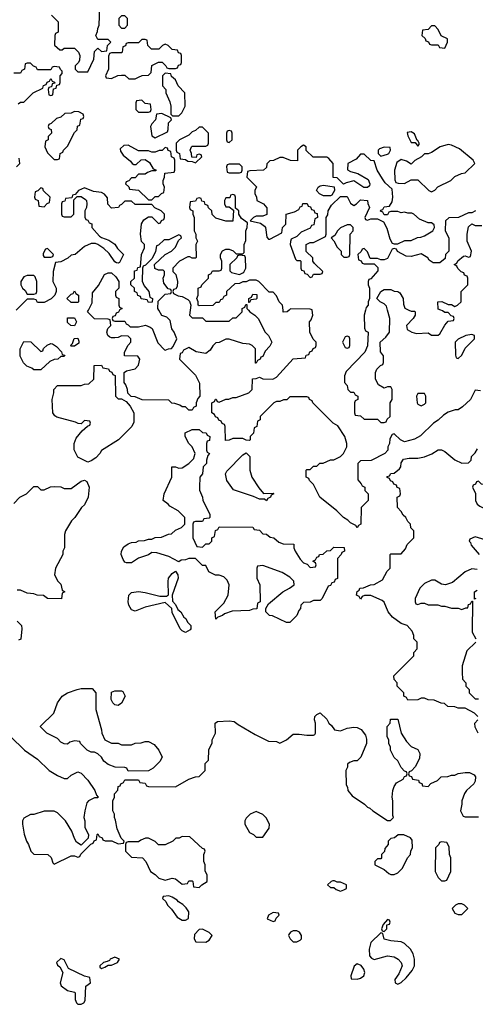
# Model space of a CAD drawing. Header units: inches. Extents: x 2769577 to 2880010, y 685631 to 825129.
# Tile 22 of 155: x 2782145 to 2784851, y 725882 to 731723. Entities that reach past the tile are written whole.
import ezdxf

# ---------------------------------------------------------------- set-up
doc = ezdxf.new("R2010")
doc.units = ezdxf.units.IN
doc.header["$MEASUREMENT"] = 0
doc.layers.add('C7782', color=7, linetype='Continuous')
doc.layers.add('C7783', color=7, linetype='Continuous')

msp = doc.modelspace()

# ---------------------------------------------------------------- linework, layer by layer
at = {"layer": 'C7782', "color": 4, "elevation": 12}
for points in [[(2783503, 730000), (2783512, 729990), (2783542, 729970), (2783562, 729950), (2783602, 729870), (2783622, 729850), (2783642, 729810), (2783630, 729786), (2783603.6, 729756.4), (2783590, 729726), (2783578, 729722), (2783574, 729710), (2783558, 729702), (2783550, 729686), (2783546, 729686), (2783546, 729770), (2783526, 729790), (2783510, 729798), (2783470, 729802), (2783390, 729828), (2783370, 729828), (2783330, 729808), (2783310, 729806), (2783291.6, 729788.4), (2783276.9, 729763.1), (2783250, 729742), (2783193.6, 729753.6), (2783150, 729778), (2783118, 729762), (2783110, 729746), (2783098, 729742), (2783094, 729710), (2783190, 729614), (2783212.7, 729567.3), (2783214, 729490), (2783203.6, 729476.4), (2783194, 729450), (2783194, 729430), (2783178, 729422), (2783170, 729406), (2783150, 729406), (2783130, 729426), (2783110, 729426), (2783096.4, 729436.4), (2783067.3, 729447.3), (2783048.4, 729448.4), (2783030, 729466), (2782872.7, 729467.3), (2782830, 729486), (2782807.3, 729487.3), (2782787.3, 729507.3), (2782786, 729530), (2782776.4, 729556.4), (2782766, 729570), (2782766, 729630), (2782780.4, 729639.6), (2782830, 729652), (2782850, 729674), (2782858, 729710), (2782847.3, 729727.3), (2782768.4, 729728.4), (2782768, 729750), (2782788.4, 729791.6), (2782806, 729810), (2782806, 729830), (2782790, 729846), (2782750, 729848), (2782730, 729838), (2782710, 729835.3), (2782690, 729835.3), (2782680.2, 729840.2), (2782668, 729850), (2782662, 729870), (2782668, 729892), (2782686, 729910), (2782682, 729942), (2782670, 729946), (2782588.4, 729948.4), (2782548, 729990), (2782553.3, 730000)], [(2782737.3, 730000), (2782732.7, 729987.3), (2782718, 729982), (2782712.7, 729967.3), (2782698, 729962), (2782694, 729950), (2782698, 729938), (2782710, 729934), (2782770, 729934), (2782778, 729918), (2782790, 729914), (2782802, 729902), (2782850, 729902), (2782891.3, 729911.3), (2782919.6, 729899.6), (2782931.6, 729891.6), (2782966.4, 729806.4), (2783005.4, 729765.4), (2783010, 729762), (2783028.4, 729771.6), (2783047.3, 729772.7), (2783056.4, 729783.6), (2783078, 729830), (2783062, 729870), (2783048.7, 729890), (2783039, 729939), (2783018, 729958), (2782988.9, 729968.9), (2782971.6, 730000)], [(2783158, 730000), (2783154, 729970), (2783170, 729954), (2783230, 729954), (2783250, 729934), (2783390, 729934), (2783410, 729954), (2783430, 729954), (2783466, 729990), (2783466, 730000)], [(2784882, 729522), (2784850, 729526), (2784822, 729470), (2784774.4, 729425.6), (2784750, 729408.7), (2784731.6, 729408.4), (2784690, 729395.3), (2784662, 729378), (2784630, 729348), (2784602, 729330), (2784525.4, 729254.6), (2784490, 729235.3), (2784430, 729218), (2784406, 729230), (2784370, 729266), (2784358, 729262), (2784343.6, 729236.4), (2784342, 729210), (2784332, 729190), (2784332, 729170), (2784314, 729150), (2784231.6, 729108.4), (2784170, 729106), (2784154, 729090), (2784152.7, 728992.7), (2784174, 728970), (2784178, 728958), (2784194, 728950), (2784194, 728930), (2784214, 728910), (2784214, 728870), (2784174, 728830), (2784172, 728730), (2784158, 728722), (2784150, 728708), (2784142, 728722), (2784110, 728738), (2784094.6, 728754.6), (2784068, 728770), (2784029.1, 728809.1), (2783928, 728890), (2783890, 728966), (2783866, 728990), (2783862, 729002), (2783846, 729010), (2783846, 729050), (2783850, 729054), (2783870, 729054), (2783890, 729074), (2783910, 729074), (2783928.4, 729091.6), (2783947.3, 729092.7), (2783990, 729112), (2784010, 729112), (2784050, 729132), (2784068, 729150), (2784088, 729190), (2784088, 729210), (2784075.3, 729250), (2784034.6, 729314.6), (2784006, 729330), (2783886, 729450), (2783882, 729462), (2783866, 729470), (2783862, 729482), (2783850, 729486), (2783750, 729486), (2783731.6, 729468.4), (2783712.7, 729467.3), (2783690, 729458), (2783670, 729458), (2783654, 729450), (2783574, 729370), (2783574, 729350), (2783558, 729342), (2783554, 729310), (2783538, 729302), (2783534, 729270), (2783514, 729250), (2783514, 729230), (2783510, 729226), (2783490, 729228), (2783470, 729238), (2783410, 729238), (2783390, 729228), (2783367.3, 729227.3), (2783366, 729310), (2783362, 729322), (2783347.3, 729327.3), (2783342, 729342), (2783327.3, 729347.3), (2783322, 729362), (2783307.3, 729367.3), (2783302, 729382), (2783286, 729390), (2783286, 729450), (2783302, 729458), (2783307.3, 729472.7), (2783312.7, 729472.7), (2783318, 729458), (2783330, 729454), (2783368.4, 729471.6), (2783387.3, 729472.7), (2783410, 729482), (2783430, 729482), (2783506, 729510), (2783526, 729530), (2783527.3, 729592.7), (2783550, 729594), (2783570, 729602), (2783590, 729592), (2783648.4, 729591.6), (2783670, 729602), (2783768.9, 729711.1), (2783842, 729718), (2783847.3, 729732.7), (2783862, 729738), (2783867.3, 729752.7), (2783882, 729758), (2783887.3, 729772.7), (2783902, 729778), (2783906, 729790), (2783906, 729810), (2783887.3, 729827.3), (2783868, 729870), (2783866, 729930), (2783876.4, 729943.6), (2783886, 729970), (2783882.2, 730000)], [(2783744.8, 730000), (2783734, 729990), (2783710, 729988), (2783708.9, 730000)], [(2784199.3, 730000), (2784191.3, 729970), (2784192.7, 729892.7), (2784198, 729878), (2784214, 729870), (2784211.6, 729788.4), (2784194, 729750), (2784083.6, 729636.4), (2784074, 729610), (2784074, 729570), (2784090, 729554), (2784094, 729530), (2784110, 729514), (2784130, 729514), (2784138, 729498), (2784154, 729490), (2784154, 729470), (2784138, 729462), (2784134, 729450), (2784134, 729390), (2784138, 729378), (2784170, 729374), (2784190, 729354), (2784270, 729354), (2784290, 729334), (2784310, 729334), (2784322, 729338), (2784327.3, 729352.7), (2784346, 729370), (2784346, 729450), (2784358, 729470), (2784358, 729530), (2784350, 729546), (2784330, 729546), (2784310, 729538), (2784276.4, 729556.4), (2784258, 729590), (2784258, 729630), (2784266, 729650), (2784287.3, 729672.7), (2784302, 729678), (2784306, 729690), (2784306, 729730), (2784287.3, 729752.7), (2784286, 729810), (2784320.4, 729839.6), (2784342, 729870), (2784344, 729950), (2784329.7, 730000)], [(2784456.9, 730000), (2784470, 729994), (2784490, 729994), (2784494, 729990), (2784494, 729970), (2784482, 729950), (2784442, 729910), (2784445.4, 729885.4), (2784474, 729870), (2784502, 729862), (2784570, 729864.7), (2784590, 729852), (2784630, 729852), (2784640.4, 729859.6), (2784669, 729911), (2784690, 729934), (2784722, 729938), (2784726, 729950), (2784722, 729962), (2784707.3, 729967.3), (2784690, 729986), (2784670, 729986), (2784656.4, 729996.4), (2784646.5, 730000)], [(2784866, 727590), (2784846, 727610), (2784790, 727638), (2784750, 727638), (2784730, 727646), (2784688.4, 727648.4), (2784667.3, 727667.3), (2784648.4, 727668.4), (2784607.3, 727687.3), (2784570, 727688), (2784550, 727698), (2784530, 727698), (2784510, 727688), (2784450, 727686), (2784442, 727702), (2784426, 727710), (2784426, 727730), (2784386, 727770), (2784386, 727790), (2784368.4, 727808.4), (2784368, 727830), (2784486, 727950), (2784486, 727970), (2784506, 727990), (2784506, 728030), (2784486, 728050), (2784486, 728070), (2784476.4, 728096.4), (2784446, 728130), (2784410, 728142), (2784358.6, 728178.6), (2784334, 728210), (2784310, 728268), (2784298, 728278), (2784230, 728308), (2784192.7, 728307.3), (2784178, 728302), (2784170, 728286), (2784162, 728302), (2784146, 728310), (2784148.4, 728331.6), (2784162, 728338), (2784166, 728350), (2784187.3, 728352.7), (2784228.9, 728371.1), (2784250, 728372), (2784300.4, 728399.6), (2784328.4, 728451.6), (2784346, 728470), (2784346, 728550), (2784350, 728554), (2784410, 728554), (2784436.4, 728583.6), (2784446, 728610), (2784486, 728650), (2784486, 728690), (2784468.4, 728708.4), (2784466, 728730), (2784450, 728746), (2784438, 728770), (2784423.1, 728783.1), (2784410, 728806), (2784388.4, 728828.4), (2784386, 728890), (2784402, 728898), (2784406, 728910), (2784402, 728942), (2784387.3, 728947.3), (2784382, 728962), (2784367.3, 728967.3), (2784362, 728982), (2784347.3, 728987.3), (2784342, 729002), (2784327.3, 729007.3), (2784327.3, 729012.7), (2784342, 729018), (2784348.4, 729031.6), (2784370, 729034), (2784400.4, 729059.6), (2784408, 729070), (2784410, 729094), (2784424.7, 729115.3), (2784458, 729122), (2784510, 729122.8), (2784550, 729130.8), (2784593.2, 729146.8), (2784630, 729172), (2784650, 729172), (2784670, 729162), (2784730, 729112), (2784770, 729092), (2784810, 729094), (2784826, 729110), (2784828.4, 729131.6), (2784850, 729154), (2784863.1, 729176.9)], [(2782110, 728854), (2782146, 728890), (2782186, 728910), (2782230, 728954), (2782250, 728954), (2782270, 728934), (2782290, 728934), (2782328.4, 728951.6), (2782350, 728954), (2782390, 728952), (2782410, 728942), (2782450, 728942), (2782510, 728984.7), (2782530, 728991.3), (2782543.6, 728983.6), (2782558, 728950), (2782552, 728890), (2782530, 728846), (2782511.6, 728828.4), (2782472, 728770), (2782452, 728750), (2782418, 728690), (2782411.6, 728668.4), (2782412, 728590), (2782402, 728570), (2782402, 728550), (2782358, 728470), (2782352, 728430), (2782371.6, 728391.6), (2782390, 728374), (2782398, 728338), (2782414, 728330), (2782398, 728322), (2782392.7, 728287.3), (2782310, 728288.7), (2782287.3, 728307.3), (2782248.9, 728308.9), (2782230, 728318), (2782190, 728322), (2782150, 728338), (2782130, 728338)], [(2784910, 728638), (2784850, 728655.3), (2784818, 728642), (2784814, 728630), (2784822, 728622), (2784826.4, 728606.4), (2784874, 728550)], [(2784862, 728462), (2784830, 728466), (2784790, 728448), (2784715.3, 728384.7), (2784674, 728370), (2784650, 728375.3), (2784610, 728398), (2784590, 728398), (2784550, 728378), (2784522, 728350), (2784494, 728290), (2784494, 728270), (2784498, 728258), (2784510, 728254), (2784530, 728262), (2784550, 728262), (2784570, 728252), (2784628.4, 728251.6), (2784650, 728244.7), (2784670, 728244.7), (2784710, 728231.3), (2784750, 728231.3), (2784770, 728224.7), (2784794, 728234), (2784806, 728234), (2784810, 728254), (2784822, 728258), (2784830, 728274), (2784834, 728274), (2784832, 728090), (2784854, 728050)], [(2784854, 728290), (2784846, 728286), (2784846, 728330), (2784862, 728338)], [(2782130, 728156), (2782156, 728130), (2782158, 728110), (2782151.1, 728048.9), (2782138, 728042)], [(2784854, 728030), (2784801, 727979), (2784772, 727890), (2784772, 727850), (2784774, 727810), (2784794, 727790), (2784794, 727770), (2784814, 727750), (2784814, 727730), (2784850, 727694), (2784870, 727694)], [(2782091.3, 727470), (2782174, 727390), (2782250, 727336), (2782321, 727270), (2782370, 727238.8), (2782410, 727222), (2782430, 727222), (2782450, 727242), (2782490, 727262), (2782510, 727254), (2782550, 727212), (2782592, 727150), (2782602, 727122), (2782612, 727110), (2782610, 727106), (2782590, 727106), (2782554, 727090), (2782543.6, 727076.4), (2782531.3, 727030), (2782526, 726990), (2782531.3, 726970), (2782531.6, 726931.6), (2782554, 726890), (2782552.7, 726867.3), (2782510, 726826), (2782483.1, 726843.1), (2782470, 726866), (2782455.3, 726910), (2782418, 726970), (2782370, 727018), (2782350, 727028), (2782290, 727028.7), (2782230, 727008.7), (2782210, 727008), (2782170, 726986), (2782162, 726970), (2782162, 726950), (2782171.6, 726891.6), (2782184.7, 726850), (2782198, 726830), (2782212, 726790), (2782230, 726772), (2782311.6, 726771.6), (2782332.7, 726752.7), (2782342, 726722), (2782350, 726714), (2782450, 726762), (2782470, 726762), (2782490, 726754), (2782502, 726758), (2782507.3, 726772.7), (2782567.3, 726832.7), (2782582, 726838), (2782587.3, 726852.7), (2782602, 726858), (2782606, 726890), (2782610, 726894), (2782618, 726878), (2782634, 726870), (2782638, 726858), (2782652.7, 726852.7), (2782691.6, 726851.6), (2782730, 726834), (2782762, 726838), (2782766, 726850), (2782747.3, 726867.3), (2782723.1, 726923.1), (2782714.6, 726974.6), (2782708, 726990), (2782708, 727010), (2782698, 727030), (2782698, 727090), (2782708, 727110), (2782708, 727130), (2782727.3, 727152.7), (2782730, 727174), (2782742, 727178), (2782746, 727190), (2782762, 727198), (2782770, 727214), (2782850, 727214), (2782858, 727198), (2782890, 727194), (2782898, 727178), (2782910, 727174), (2783070, 727172), (2783150, 727218), (2783190, 727232), (2783210, 727234), (2783246, 727270), (2783246, 727310), (2783266, 727330), (2783268.4, 727391.6), (2783287.3, 727432.7), (2783288.4, 727451.6), (2783308, 727490), (2783306, 727550), (2783320.4, 727559.6), (2783390, 727564.7), (2783419.6, 727559.6), (2783442, 727542), (2783543.5, 727483.5), (2783623.6, 727443.6), (2783670, 727442), (2783690, 727432), (2783730, 727452), (2783770, 727484.7), (2783805.4, 727485.4), (2783850, 727478), (2783890, 727478), (2783897.2, 727482.8), (2783902, 727490), (2783902, 727550), (2783895.3, 727570), (2783898, 727590), (2783910, 727602), (2783930, 727611.3), (2783970, 727574), (2783982, 727550), (2783996.9, 727536.9), (2784014, 727510), (2784050, 727504.7), (2784090, 727521), (2784130, 727526.8), (2784150, 727524), (2784173, 727513), (2784198.5, 727478.5), (2784205.4, 727454.6), (2784204.7, 727430), (2784171.6, 727348.4), (2784150, 727326), (2784130, 727326), (2784103.6, 727316.4), (2784092.7, 727307.3), (2784091.6, 727288.4), (2784082, 727270), (2784083.6, 727183.6), (2784092, 727170), (2784094, 727150), (2784119.6, 727119.6), (2784192, 727070), (2784211.1, 727051.1), (2784225.4, 727045.4), (2784242, 727030), (2784330, 726972), (2784347.3, 726972.7), (2784366, 726990), (2784362, 727002), (2784362, 727090), (2784358, 727110), (2784362, 727150), (2784370, 727174), (2784383.1, 727196.9), (2784422, 727218), (2784430, 727234), (2784442, 727238), (2784446, 727250), (2784442, 727262), (2784430, 727266), (2784410, 727286), (2784390, 727326), (2784370, 727346), (2784348, 727390), (2784347.3, 727407.3), (2784338, 727430), (2784338, 727450), (2784328, 727470), (2784328, 727530), (2784346, 727550), (2784347.3, 727572.7), (2784390, 727574), (2784411.3, 727490), (2784442, 727442), (2784470, 727412), (2784510, 727394), (2784522, 727370), (2784519.6, 727340.4), (2784494, 727290), (2784472.7, 727267.3), (2784458, 727262), (2784454, 727250), (2784458, 727238), (2784472.7, 727232.7), (2784478, 727218), (2784512.7, 727212.7), (2784518, 727198), (2784532.7, 727192.7), (2784538, 727178), (2784570, 727174), (2784587.3, 727192.7), (2784626, 727210), (2784648.4, 727231.6), (2784687.3, 727232.7), (2784710, 727242), (2784730, 727242), (2784748.9, 727251.1), (2784790, 727258), (2784816.9, 727256.9), (2784843.6, 727243.6), (2784851.1, 727231.1), (2784850, 727206), (2784842, 727190), (2784798, 727150), (2784787.1, 727132.9), (2784771.3, 727090), (2784771.3, 727070), (2784762, 727030), (2784778, 726998), (2784790, 726994), (2784870, 726994)], [(2784868, 727490), (2784850, 727526), (2784848, 727550), (2784866, 727570)]]:
    msp.add_lwpolyline(points, dxfattribs=at)
for points in [[(2782470, 729908), (2782448.4, 729908.4), (2782430, 729926), (2782430, 729954), (2782470, 729954), (2782482, 729930)], [(2782450, 729786), (2782446, 729790), (2782458, 729802), (2782468.9, 729831.1), (2782490, 729834), (2782496.9, 729816.9), (2782496, 729804), (2782470, 729786)], [(2784090, 729846), (2784078, 729842), (2784062, 729810), (2784078, 729778), (2784090, 729774), (2784102, 729778), (2784106, 729790), (2784106, 729830), (2784102, 729842)], [(2784830, 729855.3), (2784794, 729850), (2784750, 729828), (2784732, 729810), (2784732.7, 729732.7), (2784738, 729718), (2784750, 729714), (2784770, 729734), (2784790, 729774), (2784846, 729830), (2784846, 729850)], [(2782270, 729754), (2782282, 729758), (2782287.3, 729772.7), (2782307.3, 729792.7), (2782330, 729802), (2782339.6, 729799.6), (2782363.6, 729783.6), (2782392.7, 729752.7), (2782398, 729738), (2782412.7, 729732.7), (2782410, 729726), (2782390, 729726), (2782371.6, 729708.4), (2782350, 729708), (2782323.6, 729696.4), (2782270, 729646), (2782230, 729646), (2782216.4, 729656.4), (2782187.3, 729667.3), (2782167.3, 729687.3), (2782148, 729728), (2782148, 729770), (2782170, 729814), (2782211.6, 729811.6)], [(2782730, 729474), (2782750, 729474), (2782778, 729458), (2782802, 729430), (2782822, 729390), (2782823.6, 729336.4), (2782812, 729310), (2782732, 729230), (2782631.6, 729168.4), (2782622, 729150), (2782596.9, 729123.1), (2782570, 729106), (2782550, 729098), (2782490, 729128), (2782468.4, 729171.6), (2782468, 729210), (2782480.2, 729239.8), (2782516.4, 729283.6), (2782547.3, 729312.7), (2782562, 729318), (2782566, 729330), (2782562, 729342), (2782530, 729346), (2782510, 729326), (2782492.7, 729327.3), (2782476.4, 729336.4), (2782365.6, 729365.6), (2782353.6, 729373.6), (2782342, 729390), (2782338, 729470), (2782348, 729510), (2782348, 729530), (2782370, 729554), (2782510, 729554), (2782530, 729562), (2782556.4, 729563.6), (2782586, 729590), (2782587.3, 729672.7), (2782630, 729674), (2782638, 729658), (2782672.7, 729652.7), (2782678, 729638), (2782692.7, 729632.7), (2782698, 729618), (2782712.7, 729612.7), (2782714, 729490)], [(2784550, 729506), (2784510, 729506), (2784502, 729490), (2784504.7, 729450), (2784510, 729442), (2784530, 729432), (2784550, 729442), (2784558, 729450), (2784558, 729490)], [(2783230, 728594), (2783250, 728614), (2783270, 728614), (2783286, 728630), (2783286, 728650), (2783302, 728658), (2783307.3, 728692.7), (2783322, 728698), (2783330, 728714), (2783530, 728712), (2783538, 728698), (2783570, 728694), (2783590, 728674), (2783610, 728672), (2783632.7, 728652.7), (2783654, 728650), (2783683.6, 728623.6), (2783710, 728614), (2783772.7, 728612.7), (2783774, 728590), (2783782, 728570), (2783810, 728522), (2783830, 728502), (2783852.7, 728492.7), (2783870, 728474), (2783902, 728478), (2783906, 728490), (2783902, 728502), (2783886, 728510), (2783902, 728518), (2783910, 728534), (2783922, 728538), (2783926, 728550), (2783947.3, 728552.7), (2783970, 728572), (2783990, 728574), (2784010, 728594), (2784072.7, 728592.7), (2784074, 728570), (2784058, 728562), (2784054, 728550), (2784032.7, 728527.3), (2784032.7, 728407.3), (2784018, 728402), (2784012.7, 728387.3), (2783998, 728382), (2783990, 728366), (2783978, 728362), (2783942, 728290), (2783930, 728278), (2783890, 728278), (2783870, 728268), (2783830, 728266), (2783814, 728250), (2783812, 728230), (2783802, 728218), (2783790, 728188), (2783750, 728148), (2783730, 728148), (2783647.3, 728187.3), (2783628.4, 728188.4), (2783606, 728210), (2783606, 728230), (2783622, 728258), (2783708.7, 728330), (2783748, 728350), (2783775.3, 728370), (2783772.9, 728392.9), (2783750, 728415.3), (2783704.7, 728444.7), (2783590, 728486), (2783558, 728482), (2783554, 728470), (2783554, 728410), (2783572, 728370), (2783574, 728270), (2783558, 728262), (2783552.7, 728227.3), (2783530, 728226), (2783510, 728218), (2783406.4, 728213.6), (2783361, 728199), (2783350, 728188), (2783322, 728178), (2783310, 728166), (2783306, 728210), (2783358, 728262), (2783384, 728310), (2783389, 728370), (2783378, 728398), (2783358, 728418), (2783330, 728428.7), (2783308.9, 728428.9), (2783268.4, 728448.4), (2783250, 728486), (2783230, 728486), (2783190, 728526), (2783150, 728526), (2783130, 728518), (2783103.6, 728516.4), (2783090, 728508), (2783030, 728538), (2782960.4, 728560.4), (2782930, 728562), (2782910.7, 728549.3), (2782850, 728528.7), (2782810, 728502), (2782780.4, 728500.4), (2782770, 728506), (2782760.2, 728520.2), (2782748.7, 728550), (2782748.9, 728571.1), (2782763.1, 728596.9), (2782790, 728614), (2782810, 728622), (2782836.4, 728623.6), (2782850, 728632), (2782887.3, 728632.7), (2782910, 728642), (2782930, 728642), (2782950, 728652), (2782987.3, 728652.7), (2783028.4, 728671.6), (2783047.3, 728672.7), (2783070, 728694), (2783106, 728710), (2783126, 728730), (2783126, 728770), (2783086, 728810), (2783036.4, 728836.4), (2783026, 728850), (2782998, 728870), (2783004, 728910), (2783048.7, 729010), (2783048.7, 729071.3), (2783070, 729071.3), (2783090, 729062), (2783110, 729064.7), (2783149.1, 729090.9), (2783179, 729121), (2783182, 729130), (2783188, 729150), (2783168.7, 729190), (2783149, 729210), (2783128, 729250), (2783127.3, 729272.7), (2783170, 729292), (2783210, 729292), (2783230, 729274), (2783252.7, 729272.7), (2783258, 729258), (2783274, 729250), (2783272.7, 729227.3), (2783258, 729222), (2783254, 729210), (2783254, 729170), (2783258, 729158), (2783272, 729150), (2783262, 729138), (2783254, 729110), (2783254, 729090), (2783234, 729070), (2783231.6, 729028.4), (2783214, 729010), (2783212, 728950), (2783212.7, 728932.7), (2783231.1, 728891.1), (2783232, 728870), (2783274, 728790), (2783274, 728770), (2783270, 728766), (2783238, 728762), (2783230, 728746), (2783190, 728746), (2783178, 728742), (2783174, 728730), (2783174, 728650), (2783198, 728598)], [(2783592.7, 728912.7), (2783650, 728914), (2783654, 728910), (2783638, 728902), (2783634, 728890), (2783618, 728882), (2783610, 728868), (2783598, 728878), (2783570, 728878), (2783534.6, 728894.6), (2783414.6, 728934.6), (2783375.3, 728990), (2783368, 729030), (2783374.6, 729045.4), (2783470, 729142), (2783490, 729154), (2783511.1, 729131.1), (2783511.3, 729050), (2783524.7, 729010), (2783566, 728946)], [(2784870, 728986), (2784858, 728982), (2784852.7, 728967.3), (2784838, 728962), (2784834, 728950), (2784851.6, 728911.6), (2784852, 728870), (2784862, 728850), (2784876.9, 728836.9), (2784894, 728830), (2784950, 728818), (2784970, 728822), (2784988.4, 728831.6), (2784995.3, 728850), (2784994.6, 728874.6), (2784988, 728890), (2784987.3, 728927.3), (2784982, 728942), (2784930, 728948), (2784910, 728966), (2784887.3, 728967.3)], [(2783130, 728088.7), (2783110, 728098), (2783098, 728110), (2783050, 728206), (2783048, 728230), (2783010, 728266), (2782890, 728237.2), (2782830, 728215.3), (2782810, 728222), (2782794, 728250), (2782789.3, 728270), (2782794, 728310), (2782810, 728326), (2782850, 728330.8), (2782890, 728326), (2782976.4, 728303.6), (2783016.4, 728303.6), (2783028, 728312), (2783026, 728390), (2783029.3, 728410), (2783050, 728438), (2783071.3, 728451.3), (2783084.7, 728430), (2783086, 728410), (2783051.3, 728310), (2783052.7, 728272.7), (2783070, 728254), (2783084.7, 728224.7), (2783102, 728210), (2783119.6, 728179.6), (2783132, 728170), (2783142, 728150), (2783162, 728130), (2783162, 728110), (2783156.9, 728103.1)], [(2782690, 727432), (2782730, 727432), (2782750, 727422), (2782810, 727422), (2782830, 727432), (2782867.3, 727432.7), (2782890, 727442), (2782910, 727442), (2782943.6, 727423.6), (2782972, 727390), (2782991.6, 727348.4), (2782976.9, 727323.1), (2782936.9, 727283.1), (2782910, 727268), (2782790, 727266), (2782782, 727282), (2782770, 727286), (2782711.3, 727288.7), (2782670, 727305.2), (2782644.1, 727324.1), (2782630, 727348), (2782608.9, 727368.9), (2782590, 727378), (2782570, 727378), (2782546, 727390), (2782506, 727430), (2782502, 727442), (2782470, 727446), (2782443.6, 727436.4), (2782430, 727426), (2782410, 727428), (2782390, 727438), (2782370, 727458), (2782306, 727490), (2782268.4, 727528.4), (2782268.4, 727531.6), (2782348, 727610), (2782369.1, 727670.9), (2782398, 727710), (2782429.3, 727730.7), (2782486, 727750), (2782510, 727756), (2782574.8, 727754.8), (2782598, 727730), (2782598, 727630), (2782631.3, 727510), (2782632, 727490), (2782651.6, 727451.6)], [(2782730, 727655.3), (2782710, 727658), (2782698, 727670), (2782688.9, 727691.1), (2782690, 727734), (2782710, 727742), (2782750, 727742), (2782756.9, 727736.9), (2782772, 727710), (2782750, 727668.7)], [(2783550, 727026), (2783514, 727010), (2783490, 726986), (2783482, 726970), (2783482, 726950), (2783510, 726902), (2783534, 726890), (2783550, 726874), (2783590, 726874), (2783626, 726926), (2783628, 726950), (2783608.4, 726988.4), (2783588.4, 727008.4)], [(2783110, 726878), (2783091.6, 726868.4), (2783072.7, 726867.3), (2783054, 726850), (2783010, 726828), (2782970, 726828), (2782950, 726848), (2782910, 726868), (2782892.7, 726867.3), (2782863.6, 726856.4), (2782850, 726846), (2782790, 726846), (2782778, 726842), (2782774, 726830), (2782774, 726790), (2782810, 726754), (2782874, 726750), (2782894, 726730), (2782922, 726670), (2782950, 726652), (2782971.1, 726631.1), (2783010, 726618), (2783050, 726631), (2783070, 726626), (2783110, 726594), (2783142, 726598), (2783150, 726614), (2783170, 726614), (2783174, 726610), (2783178, 726578), (2783210, 726574), (2783226, 726590), (2783258, 726610), (2783258, 726650), (2783247.3, 726672.7), (2783246, 726710), (2783238, 726730), (2783238, 726770), (2783246, 726790), (2783242, 726802), (2783230, 726806), (2783156.4, 726876.4)], [(2784427.3, 726887.3), (2784392.7, 726887.3), (2784371.3, 726868.7), (2784350, 726866), (2784334, 726850), (2784334, 726830), (2784312.7, 726807.3), (2784311.6, 726788.4), (2784294, 726770), (2784294, 726750), (2784290, 726746), (2784270, 726746), (2784254, 726730), (2784254, 726710), (2784310, 726682), (2784338, 726658), (2784350, 726652), (2784370, 726652), (2784390, 726662), (2784418, 726690), (2784448.4, 726751.6), (2784466, 726770), (2784468.4, 726791.6), (2784478, 726810), (2784476.4, 726856.4), (2784466, 726870)], [(2784650, 726846), (2784638, 726842), (2784634, 726830), (2784614, 726810), (2784612, 726670), (2784630, 726634), (2784650, 726614), (2784670, 726614), (2784682, 726618), (2784706, 726670), (2784706, 726750), (2784698, 726770), (2784696.4, 726816.4), (2784682, 726842)], [(2784014.6, 726614.6), (2784005.4, 726614.6), (2783994, 726610), (2783974, 726590), (2783990, 726574), (2784010, 726574), (2784023.6, 726563.6), (2784050, 726554), (2784070, 726562), (2784086, 726570), (2784086, 726590), (2784050, 726606), (2784030, 726606)], [(2783030, 726526), (2782998, 726522), (2782994, 726510), (2783012.7, 726492.7), (2783022, 726470), (2783046.4, 726446.4), (2783079.8, 726399.8), (2783110, 726382), (2783130, 726382), (2783148, 726392), (2783148.7, 726430), (2783134.6, 726454.6), (2783114.6, 726474.6), (2783089, 726489), (2783080.4, 726500.4), (2783050, 726518)], [(2784770, 726478), (2784750, 726478), (2784734, 726470), (2784714, 726450), (2784730, 726422), (2784750, 726414), (2784770, 726414), (2784806, 726450), (2784786, 726470)], [(2783650, 726426), (2783622, 726410), (2783614, 726390), (2783650, 726374), (2783662, 726378), (2783667.3, 726392.7), (2783686, 726410), (2783682, 726422)], [(2784330, 726386), (2784303.6, 726356.4), (2784294, 726330), (2784298, 726318), (2784310, 726314), (2784326, 726330), (2784326, 726354), (2784342, 726358), (2784346, 726370), (2784342, 726382)], [(2783230, 726328), (2783210, 726326), (2783183.6, 726296.4), (2783182, 726270), (2783192, 726252), (2783250, 726251.3), (2783270, 726262), (2783288, 726290), (2783270, 726308)], [(2783790, 726318), (2783770, 726318), (2783754, 726310), (2783743.6, 726296.4), (2783742, 726290), (2783752, 726270), (2783770, 726252), (2783790, 726252), (2783810, 726262), (2783818, 726270), (2783818, 726290), (2783806, 726310)], [(2784290, 726306), (2784230.8, 726249.2), (2784221, 726210), (2784222.8, 726170), (2784235.2, 726155.2), (2784250, 726147.3), (2784330, 726169.1), (2784370, 726162.8), (2784393, 726150), (2784410.6, 726130), (2784417.3, 726110), (2784396.8, 726063.2), (2784372, 726030), (2784374, 726010), (2784390, 726002), (2784410, 726012), (2784440.2, 726039.8), (2784476.5, 726083.5), (2784489.1, 726110.9), (2784489.2, 726150), (2784482, 726182), (2784465.2, 726210), (2784430, 726243.7), (2784410, 726252.3), (2784350, 726259.3), (2784309.3, 726269.3), (2784302, 726302)], [(2782390, 726154), (2782364.7, 726130), (2782370, 726114), (2782383.6, 726103.6), (2782402, 726070), (2782384.7, 726010), (2782391.1, 725991.1), (2782430, 725964.7), (2782470, 725954), (2782474, 725950), (2782474, 725910), (2782482, 725890), (2782490, 725882), (2782510, 725882), (2782526, 725890), (2782534.6, 725905.4), (2782538, 725990), (2782566, 726010), (2782562, 726042), (2782530, 726048), (2782435.3, 726095.3), (2782410, 726146)], [(2782710, 726162), (2782682, 726150), (2782678, 726142), (2782664.7, 726135.3), (2782642, 726130), (2782622, 726110), (2782622, 726102), (2782630, 726094), (2782650, 726102), (2782670, 726114), (2782690, 726114), (2782726, 726130), (2782738, 726150)], [(2784150, 726122), (2784131.1, 726108.9), (2784112, 726050), (2784114, 726034), (2784150, 726031.3), (2784170, 726038), (2784188, 726050), (2784195.3, 726070), (2784188.7, 726090), (2784172.9, 726112.9)]]:
    msp.add_lwpolyline(points, close=True, dxfattribs=at)
at = {"layer": 'C7783', "color": 4, "elevation": 12}
for points in [[(2782334, 731750), (2782374, 731710), (2782374, 731650), (2782358, 731642), (2782354, 731630), (2782352.7, 731572.7), (2782383.6, 731543.6), (2782396.4, 731543.6), (2782410, 731554), (2782470, 731554), (2782494, 731530), (2782502, 731510), (2782499.6, 731480.4), (2782492.7, 731467.3), (2782474, 731450), (2782474, 731430), (2782490, 731414), (2782550, 731414), (2782586, 731490), (2782590, 731534), (2782610, 731554), (2782630, 731534), (2782662, 731538), (2782666, 731570), (2782686, 731590), (2782670, 731606), (2782610, 731606), (2782598, 731630), (2782607.3, 731652.7), (2782608.4, 731671.6), (2782618, 731690), (2782620.4, 731799.6)], [(2782136.4, 731223.6), (2782150, 731234), (2782170, 731234), (2782226, 731290), (2782282, 731318), (2782287.3, 731332.7), (2782302, 731338), (2782307.3, 731352.7), (2782322, 731358), (2782330, 731374), (2782338, 731358), (2782352.7, 731352.7), (2782354, 731346), (2782338, 731342), (2782334, 731326), (2782318, 731322), (2782314, 731310), (2782318, 731278), (2782330, 731274), (2782342, 731278), (2782346, 731314), (2782362, 731318), (2782366, 731334), (2782382, 731338), (2782386, 731350), (2782386, 731390), (2782396.4, 731403.6), (2782398, 731418), (2782387.3, 731427.3), (2782382, 731442), (2782350, 731446), (2782338, 731442), (2782330, 731426), (2782250, 731426), (2782242, 731442), (2782227.3, 731447.3), (2782210, 731466), (2782190, 731466), (2782178, 731462), (2782174, 731430), (2782158, 731422), (2782150, 731406), (2782110, 731406)], [(2782126, 730850), (2782146, 730870), (2782142, 730902)], [(2782971.6, 730000), (2782966, 730010), (2782967.3, 730052.7), (2783010, 730094), (2783042, 730098), (2783046, 730110), (2783042, 730122), (2783027.3, 730127.3), (2783000.4, 730160.4), (2782998, 730190), (2783006, 730210), (2783006, 730230), (2782996.4, 730236.4), (2782970, 730238), (2782947.3, 730247.3), (2782946, 730270), (2783008.7, 730331.3), (2783046, 730350), (2783070, 730374), (2783087.3, 730412.7), (2783106, 730430), (2783102, 730442), (2783090, 730446), (2783030, 730418), (2783003.6, 730416.4), (2782970, 730386), (2782958, 730382), (2782951.6, 730348.4), (2782932.7, 730307.3), (2782892.7, 730267.3), (2782878, 730262), (2782874, 730250), (2782872.7, 730172.7), (2782883.6, 730143.6), (2782912, 730110), (2782918, 730078), (2782934, 730070), (2782932.7, 730047.3), (2782910, 730046), (2782902, 730062), (2782867.3, 730067.3), (2782862, 730082), (2782847.3, 730087.3), (2782842, 730102), (2782826, 730110), (2782826, 730130), (2782806, 730150), (2782806, 730170), (2782826, 730190), (2782827.3, 730232.7), (2782842, 730238), (2782847.3, 730252.7), (2782862, 730258), (2782868, 730330), (2782886, 730370), (2782886, 730390), (2782868.4, 730408.4), (2782862, 730450), (2782868.7, 730511.3), (2782883.1, 730536.9), (2782910, 730554), (2782930, 730554), (2782970, 730514), (2782982, 730518), (2782987.3, 730532.7), (2783002, 730538), (2783006, 730550), (2783006, 730570), (2782986, 730590), (2782947.3, 730607.3), (2782930, 730626), (2782830, 730626), (2782810, 730646), (2782770, 730646), (2782750, 730626), (2782738, 730622), (2782731.6, 730608.4), (2782690, 730606), (2782668.4, 730628.4), (2782667.3, 730667.3), (2782648.4, 730688.4), (2782630, 730698), (2782583.1, 730703.1), (2782530, 730726), (2782494, 730710), (2782474, 730686), (2782458, 730682), (2782454, 730666), (2782418, 730662), (2782412.7, 730647.3), (2782398, 730642), (2782394, 730630), (2782394, 730570), (2782398, 730558), (2782410, 730554), (2782450, 730554), (2782466, 730570), (2782466, 730654), (2782486, 730674), (2782510, 730674), (2782536.9, 730656.9), (2782542, 730650), (2782544.7, 730630), (2782542, 730610), (2782532, 730590), (2782532.7, 730552.7), (2782538, 730538), (2782550, 730534), (2782558, 730518), (2782572.7, 730512.7), (2782574, 730490), (2782619.6, 730439.6), (2782631.1, 730431.1), (2782675.3, 730415.3), (2782710, 730392), (2782725.4, 730365.4), (2782762, 730330), (2782736.9, 730283.1), (2782730, 730278), (2782720.4, 730280.4), (2782710, 730286), (2782677.2, 730337.2), (2782645.6, 730365.6), (2782610, 730388.7), (2782594.6, 730394.6), (2782570, 730395.3), (2782530, 730378), (2782474, 730330), (2782450, 730326), (2782431.6, 730308.4), (2782390, 730286), (2782358, 730282), (2782344.7, 730230), (2782342, 730170), (2782362, 730130), (2782362, 730110), (2782354, 730090), (2782332.7, 730067.3), (2782290, 730046), (2782250, 730046), (2782242, 730062), (2782230, 730066), (2782190, 730066), (2782124, 730000)], [(2783708.9, 730000), (2783706, 730030), (2783686, 730050), (2783670, 730086), (2783650, 730106), (2783627.3, 730107.3), (2783566, 730170), (2783550, 730178), (2783510, 730178), (2783490, 730168), (2783470, 730168), (2783450, 730158), (2783423.6, 730156.4), (2783374, 730110), (2783374, 730090), (2783358, 730082), (2783350, 730066), (2783338, 730062), (2783330, 730046), (2783310, 730046), (2783291.6, 730028.4), (2783210, 730026), (2783206, 730030), (2783206, 730050), (2783198, 730070), (2783206, 730090), (2783206, 730130), (2783222, 730138), (2783226, 730150), (2783266, 730190), (2783266, 730210), (2783282, 730218), (2783290, 730234), (2783330, 730234), (2783342, 730238), (2783346, 730250), (2783346, 730290), (2783338, 730310), (2783338, 730330), (2783348.9, 730351.1), (2783370, 730362), (2783390, 730362), (2783412.7, 730352.7), (2783430, 730334), (2783470, 730334), (2783478, 730342), (2783478, 730390), (2783487.3, 730412.7), (2783488, 730470), (2783495.3, 730490), (2783498, 730518), (2783463.1, 730543.1), (2783446, 730570), (2783446, 730590), (2783426, 730606), (2783426, 730670), (2783422, 730682), (2783410, 730686), (2783398, 730682), (2783392.7, 730667.3), (2783370, 730666), (2783362, 730650), (2783362, 730630), (2783370, 730614), (2783390, 730614), (2783414, 730594), (2783410, 730528), (2783368.9, 730528.9), (2783310, 730546), (2783287.3, 730567.3), (2783286, 730590), (2783267.3, 730607.3), (2783262, 730622), (2783247.3, 730627.3), (2783242, 730642), (2783227.3, 730647.3), (2783222, 730662), (2783210, 730666), (2783198, 730662), (2783190, 730646), (2783158, 730642), (2783154, 730610), (2783158, 730598), (2783174, 730590), (2783174, 730570), (2783182, 730550), (2783182, 730470), (2783192, 730450), (2783192, 730430), (2783202, 730410), (2783192, 730390), (2783192.7, 730312.7), (2783190, 730308), (2783170, 730308), (2783156.4, 730316.4), (2783143.6, 730316.4), (2783094, 730290), (2783054, 730250), (2783054, 730230), (2783071.6, 730211.6), (2783082, 730170), (2783079.6, 730140.4), (2783072.7, 730127.3), (2783058, 730122), (2783054, 730110), (2783058, 730098), (2783085.4, 730085.4), (2783110, 730082), (2783143.6, 730063.6), (2783152.7, 730052.7), (2783162, 730030), (2783158, 730000)], [(2784851.6, 730588.4), (2784830, 730578), (2784810, 730578), (2784751.1, 730548.9), (2784692.7, 730547.3), (2784674, 730530), (2784672, 730470), (2784694, 730430), (2784694, 730350), (2784674, 730330), (2784672.7, 730307.3), (2784639.6, 730280.4), (2784600.4, 730280.4), (2784577.2, 730297.2), (2784568.7, 730310), (2784530, 730334), (2784470, 730318), (2784440.4, 730320.4), (2784388.4, 730348.4), (2784382, 730362), (2784370, 730366), (2784358, 730362), (2784330, 730306), (2784310, 730298), (2784290, 730298), (2784270, 730306), (2784227.3, 730307.3), (2784210, 730346), (2784190, 730366), (2784178, 730362), (2784172.7, 730347.3), (2784154, 730330), (2784158, 730298), (2784172.7, 730292.7), (2784178, 730278), (2784190, 730274), (2784250, 730274), (2784272.7, 730252.7), (2784272.7, 730232.7), (2784230, 730186), (2784218, 730182), (2784214, 730170), (2784214, 730150), (2784222, 730130), (2784222, 730070), (2784214, 730050), (2784214, 730030), (2784203.6, 730016.4), (2784199.3, 730000)], [(2784646.5, 730000), (2784630, 730006), (2784628, 730050), (2784651.6, 730051.6), (2784690, 730034), (2784710, 730034), (2784730, 730022), (2784746, 730030), (2784766, 730050), (2784766, 730110), (2784806, 730150), (2784806, 730190), (2784802, 730202), (2784787.3, 730207.3), (2784782, 730222), (2784767.3, 730227.3), (2784747.3, 730247.3), (2784742, 730262), (2784726, 730270), (2784742, 730278), (2784747.3, 730292.7), (2784780.4, 730319.6), (2784790, 730322), (2784810, 730314), (2784822, 730318), (2784828, 730350), (2784802, 730410), (2784802, 730450), (2784810, 730494), (2784830, 730512), (2784850, 730502), (2784890, 730502)], [(2782553.3, 730000), (2782576.4, 730043.6), (2782578, 730102), (2782613.6, 730146.4), (2782649.3, 730210.7), (2782670, 730222), (2782690, 730222), (2782716.9, 730196.9), (2782734, 730170), (2782734, 730130), (2782714, 730110), (2782714, 730090), (2782718, 730078), (2782734, 730070), (2782734, 730030), (2782738, 730018), (2782754, 730010), (2782738, 730002), (2782737.3, 730000)], [(2784329.7, 730000), (2784323.1, 730023.1), (2784310, 730038), (2784286, 730050), (2784266, 730070), (2784288.9, 730111.1), (2784310, 730122), (2784350, 730122), (2784370, 730112), (2784391.6, 730111.6), (2784403.6, 730103.6), (2784422, 730070), (2784423.6, 730036.4), (2784431.6, 730011.6), (2784456.9, 730000)], [(2783466, 730000), (2783466, 730010), (2783482, 730018), (2783487.3, 730032.7), (2783494, 730034), (2783494, 730010), (2783503, 730000)], [(2783882.2, 730000), (2783882, 730002), (2783870, 730006), (2783752.7, 730007.3), (2783744.8, 730000)]]:
    msp.add_lwpolyline(points, dxfattribs=at)
for points in [[(2782770, 731746), (2782750, 731746), (2782734, 731730), (2782734, 731690), (2782750, 731674), (2782770, 731674), (2782786, 731690), (2782786, 731730)], [(2784610, 731686), (2784590, 731686), (2784570, 731666), (2784538, 731662), (2784534, 731630), (2784552.7, 731612.7), (2784558, 731598), (2784572.7, 731592.7), (2784578, 731578), (2784590, 731574), (2784630, 731574), (2784638, 731558), (2784670, 731554), (2784686, 731590), (2784686, 731610), (2784647.3, 731627.3), (2784630, 731666)], [(2782890, 731606), (2782870, 731606), (2782850, 731586), (2782790, 731586), (2782778, 731582), (2782772.7, 731567.3), (2782758, 731562), (2782754, 731530), (2782750, 731526), (2782690, 731526), (2782678, 731522), (2782672.7, 731507.3), (2782672, 731430), (2782654, 731390), (2782658, 731378), (2782690, 731374), (2782728.4, 731391.6), (2782750, 731394), (2782770, 731394), (2782792.7, 731372.7), (2782830, 731372), (2782850, 731382), (2782872.7, 731392.7), (2782910, 731394), (2782926, 731410), (2782928.9, 731451.1), (2782970, 731472), (2782991.6, 731471.6), (2783014, 731450), (2783018, 731438), (2783030, 731434), (2783070, 731434), (2783082, 731438), (2783087.3, 731452.7), (2783102, 731458), (2783106, 731470), (2783106, 731510), (2783102, 731522), (2783087.3, 731527.3), (2783082, 731542), (2783050, 731546), (2783026, 731570), (2783010, 731578), (2782994, 731570), (2782971.6, 731548.4), (2782928.4, 731548.4), (2782906, 731570), (2782902, 731602)], [(2783010, 731406), (2782994, 731390), (2782994, 731330), (2783014, 731310), (2783014, 731290), (2783036.9, 731236.9), (2783042, 731210), (2783042, 731162), (2783052.7, 731152.7), (2783090, 731152), (2783108, 731170), (2783128, 731210), (2783126, 731290), (2783086, 731330), (2783070, 731366), (2783047.3, 731387.3), (2783042, 731402)], [(2782870, 731246), (2782838, 731242), (2782834, 731230), (2782834, 731190), (2782850, 731174), (2782910, 731174), (2782922, 731178), (2782926, 731190), (2782922, 731222), (2782890, 731226)], [(2782470, 731178), (2782450, 731168), (2782412.7, 731167.3), (2782390, 731146), (2782363.6, 731136.4), (2782332.7, 731107.3), (2782318, 731102), (2782314, 731090), (2782318, 731078), (2782332.7, 731072.7), (2782334, 731050), (2782314, 731030), (2782314, 731010), (2782298, 731002), (2782294, 730970), (2782310, 730934), (2782334, 730910), (2782350, 730894), (2782370, 730894), (2782382, 730898), (2782386, 730930), (2782402, 730938), (2782406, 730950), (2782430, 730974), (2782470, 731054), (2782486, 731070), (2782488.4, 731091.6), (2782502, 731098), (2782507.3, 731132.7), (2782522, 731138), (2782526, 731150), (2782522, 731162), (2782496.4, 731176.4)], [(2782990, 731166), (2782958, 731162), (2782951.6, 731128.4), (2782930, 731106), (2782922, 731090), (2782930, 731034), (2782950, 731022), (2783022, 731058), (2783027.3, 731072.7), (2783028.4, 731111.6), (2783046, 731130), (2783042, 731142)], [(2783230, 731086), (2783210, 731086), (2783190, 731066), (2783170, 731058), (2783150, 731038), (2783094, 731010), (2783074, 730990), (2783074, 730950), (2783078, 730938), (2783094, 730930), (2783098, 730898), (2783130, 730894), (2783143.6, 730883.6), (2783170, 730882), (2783190, 730874), (2783226, 730910), (2783222, 730922), (2783210, 730926), (2783198, 730922), (2783194, 730906), (2783167.3, 730907.3), (2783166, 730930), (2783158, 730950), (2783166, 730970), (2783170, 730974), (2783250, 730974), (2783262, 730978), (2783266, 730990), (2783266, 731050)], [(2783390, 731066), (2783378, 731062), (2783374, 731050), (2783374, 731010), (2783378, 730998), (2783390, 730994), (2783406, 731010), (2783406, 731050), (2783402, 731062)], [(2784470, 731058), (2784446.4, 731053.6), (2784450, 731034), (2784470, 730994), (2784494, 730994), (2784510, 730974), (2784518, 730982), (2784518, 730990), (2784510, 731006), (2784506, 731006), (2784490, 731046)], [(2782790, 730978), (2782763.6, 730976.4), (2782742, 730958), (2782743.6, 730943.6), (2782759.6, 730919.6), (2782803.6, 730883.6), (2782814, 730870), (2782823.6, 730863.6), (2782836.4, 730863.6), (2782867.3, 730892.7), (2782890, 730894), (2782916.9, 730876.9), (2782938, 730838), (2782952.7, 730832.7), (2782952.7, 730827.3), (2782930, 730826), (2782903.6, 730816.4), (2782890, 730806), (2782850, 730806), (2782830, 730786), (2782810, 730786), (2782792.7, 730767.3), (2782778, 730762), (2782774, 730750), (2782792.7, 730732.7), (2782798, 730718), (2782851.6, 730711.6), (2782910, 730654), (2782930, 730654), (2782950, 730674), (2782970, 730674), (2782987.3, 730692.7), (2783002, 730698), (2783006, 730730), (2782998, 730750), (2782998, 730770), (2783006, 730790), (2783007.3, 730812.7), (2783062, 730818), (2783066, 730830), (2783066, 730890), (2783062, 730902), (2783046, 730910), (2783042, 730942), (2783027.3, 730947.3), (2783022, 730962), (2783010, 730966), (2782992, 730948), (2782972.7, 730947.3), (2782950, 730938), (2782930, 730938), (2782910, 730946), (2782850, 730946)], [(2783830, 730978), (2783814, 730970), (2783794, 730950), (2783794, 730886), (2783752.7, 730887.3), (2783710, 730906), (2783690, 730906), (2783651.6, 730888.4), (2783630, 730886), (2783612.7, 730867.3), (2783610, 730846), (2783594, 730830), (2783512.7, 730827.3), (2783498, 730822), (2783494, 730790), (2783551.6, 730731.6), (2783542, 730710), (2783542, 730690), (2783551.6, 730671.6), (2783554, 730650), (2783594, 730630), (2783612.7, 730607.3), (2783612.7, 730567.3), (2783590, 730558), (2783550, 730558), (2783534, 730550), (2783514, 730530), (2783576, 730516), (2783598.8, 730498.8), (2783604.7, 730490), (2783612.7, 730432.7), (2783622, 730422), (2783630, 730422), (2783702, 730458), (2783706, 730490), (2783726, 730510), (2783728, 730570), (2783776.4, 730583.6), (2783802, 730598), (2783810, 730614), (2783822, 730618), (2783827.3, 730632.7), (2783852.7, 730632.7), (2783858, 730618), (2783872.7, 730612.7), (2783878, 730598), (2783892.7, 730592.7), (2783898, 730578), (2783912.7, 730572.7), (2783914, 730550), (2783898, 730542), (2783892.7, 730507.3), (2783878, 730502), (2783870, 730486), (2783816.9, 730463.1), (2783790, 730438), (2783758, 730422), (2783752.7, 730407.3), (2783752, 730390), (2783783.6, 730303.6), (2783790, 730294), (2783810, 730294), (2783814, 730290), (2783814, 730250), (2783818, 730238), (2783832.7, 730232.7), (2783838, 730218), (2783852.7, 730212.7), (2783870, 730194), (2783882, 730198), (2783890, 730214), (2783930, 730214), (2783942, 730218), (2783946, 730230), (2783896.4, 730276.4), (2783886, 730290), (2783886, 730310), (2783847.3, 730347.3), (2783846, 730390), (2783870, 730402), (2783890, 730402), (2783962, 730438), (2783966, 730450), (2783966, 730550), (2783974.6, 730565.4), (2783978, 730590), (2783996.4, 730623.6), (2784050, 730674), (2784090, 730674), (2784110, 730634), (2784130, 730622), (2784146, 730630), (2784170, 730654), (2784211.1, 730651.1), (2784212.7, 730632.7), (2784222, 730610), (2784194, 730550), (2784198, 730538), (2784210, 730534), (2784230, 730542), (2784270, 730542), (2784304.7, 730524.7), (2784326.4, 730486.4), (2784343.6, 730423.6), (2784358, 730398), (2784370, 730394), (2784390, 730394), (2784432.7, 730412.7), (2784470, 730414), (2784508.4, 730431.6), (2784527.3, 730432.7), (2784550, 730442), (2784598, 730470), (2784608, 730490), (2784607.3, 730507.3), (2784590, 730518), (2784570, 730518), (2784520.4, 730540.4), (2784486, 730570), (2784474.6, 730574.6), (2784450, 730575.3), (2784430, 730582), (2784410, 730578), (2784390, 730586), (2784350, 730586), (2784338, 730582), (2784330, 730566), (2784310, 730566), (2784302, 730582), (2784287.3, 730587.3), (2784290, 730594), (2784302, 730598), (2784310, 730614), (2784342, 730618), (2784356.4, 730643.6), (2784362, 730670), (2784358, 730718), (2784316.4, 730756.4), (2784300.2, 730780.2), (2784268.7, 730830), (2784250, 730886), (2784230, 730888), (2784190, 730926), (2784170, 730926), (2784143.6, 730896.4), (2784094, 730870), (2784092.7, 730832.7), (2784110, 730822), (2784154, 730810), (2784214.4, 730774.4), (2784224.7, 730750), (2784222, 730738), (2784210, 730728), (2784188.7, 730728.7), (2784130, 730768), (2784083.6, 730756.4), (2784067.3, 730747.3), (2784030, 730786), (2784007.3, 730787.3), (2784006, 730870), (2783980.4, 730900.4), (2783968.4, 730908.4), (2783888.4, 730908.4), (2783847.3, 730947.3), (2783846, 730970)], [(2784310, 730968), (2784282, 730958), (2784274, 730950), (2784274, 730930), (2784290, 730914), (2784330, 730924.7), (2784338, 730930), (2784348, 730950), (2784346, 730966)], [(2784690, 730982), (2784642, 730970), (2784590, 730935.3), (2784570, 730928), (2784550, 730928), (2784530.9, 730909.1), (2784491.6, 730888.4), (2784470, 730866), (2784443.1, 730883.1), (2784410, 730894), (2784384, 730876), (2784371.3, 730830), (2784372.7, 730772.7), (2784378, 730758), (2784392.7, 730752.7), (2784430, 730752), (2784470, 730774), (2784510, 730774), (2784574, 730710), (2784590, 730702), (2784610, 730712), (2784629.1, 730730.9), (2784706, 730770), (2784730, 730794), (2784768.4, 730811.6), (2784790, 730814), (2784848, 730870), (2784838, 730890), (2784756.4, 730956.4), (2784710, 730978)], [(2783450, 730866), (2783390, 730866), (2783378, 730862), (2783374, 730850), (2783378, 730818), (2783390, 730814), (2783450, 730814), (2783462, 730818), (2783466, 730830), (2783466, 730850)], [(2782270, 730726), (2782252.7, 730707.3), (2782238, 730702), (2782234, 730670), (2782238, 730658), (2782254, 730650), (2782258, 730618), (2782290, 730614), (2782307.3, 730632.7), (2782322, 730638), (2782326, 730670), (2782287.3, 730707.3), (2782282, 730722)], [(2783950, 730678), (2783926, 730690), (2783908, 730710), (2783918, 730730), (2783930, 730738), (2783950, 730742), (2784012.7, 730732.7), (2784014, 730710), (2783998, 730682), (2783990, 730678)], [(2784110, 730506), (2784090, 730506), (2784050, 730488), (2784032, 730470), (2784016.9, 730443.1), (2783994, 730430), (2784011.6, 730411.6), (2784030, 730374), (2784054, 730350), (2784054, 730330), (2784070, 730314), (2784090, 730314), (2784102, 730318), (2784106, 730330), (2784108, 730450), (2784126, 730470), (2784126, 730490)], [(2782310, 730366), (2782298, 730362), (2782283.6, 730336.4), (2782283.6, 730323.6), (2782290, 730314), (2782330, 730314), (2782342, 730318), (2782346, 730330)], [(2783450, 730326), (2783438, 730322), (2783434, 730310), (2783394, 730270), (2783392.7, 730232.7), (2783403.6, 730223.6), (2783450, 730212), (2783470, 730222), (2783475.3, 730224.7), (2783488, 730250), (2783486, 730310), (2783482, 730322)], [(2782230, 730206), (2782190, 730206), (2782170, 730198), (2782152, 730170), (2782152, 730150), (2782162, 730130), (2782176.9, 730116.9), (2782190, 730094), (2782230, 730094), (2782242, 730098), (2782246, 730110), (2782246, 730170), (2782238, 730198)], [(2782450, 730046), (2782426, 730070), (2782450, 730094), (2782462, 730098), (2782470, 730114), (2782478, 730098), (2782494, 730090), (2782494, 730050), (2782490, 730046)], [(2783506, 730046), (2783506, 730070), (2783522, 730078), (2783530, 730094), (2783552.7, 730092.7), (2783554, 730070), (2783550, 730066), (2783518, 730062), (2783510, 730046)]]:
    msp.add_lwpolyline(points, close=True, dxfattribs=at)

doc.saveas('drawing.dxf')
